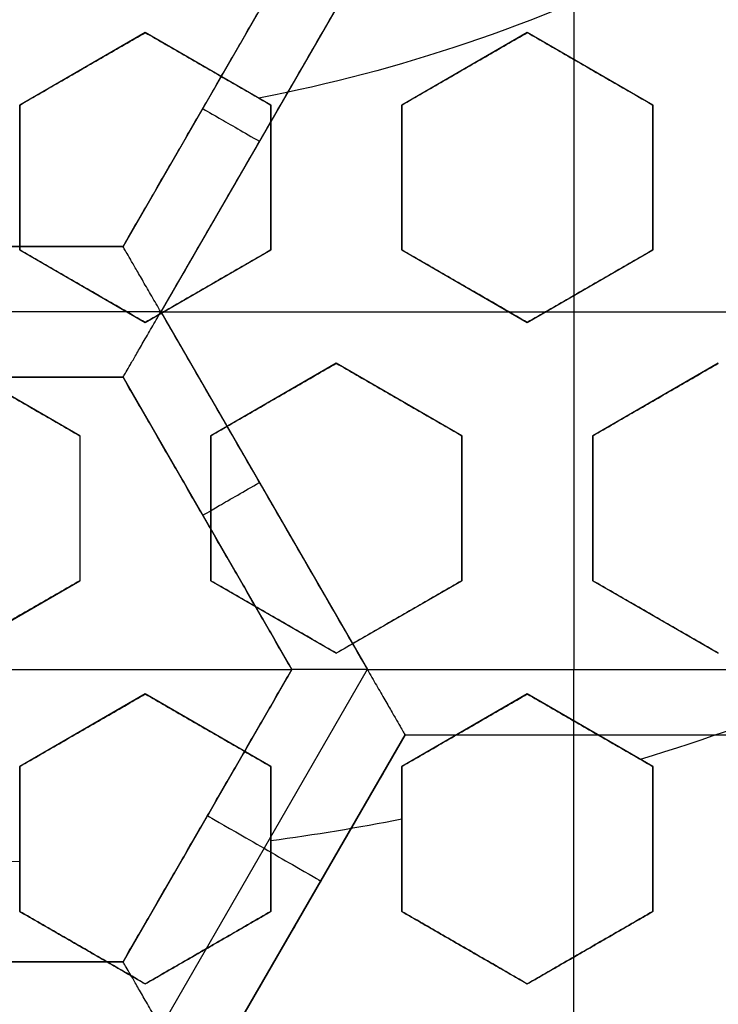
# Model space of a CAD drawing. Header units: centimetres. Extents: x -14.2 to 14.2, y -23.9 to 0.
# Tile 11 of 256: x 0.012 to 0.146, y -23.524 to -23.336. Entities that reach past the tile are written whole.
import ezdxf

# ---------------------------------------------------------------- set-up
doc = ezdxf.new("R2010")
doc.units = ezdxf.units.CM
doc.layers.add('Default', color=7, linetype='Continuous', true_color=0x000000)

msp = doc.modelspace()

# ---------------------------------------------------------------- linework, layer by layer
at = {"layer": 'Default'}
for p, q in [((0.06449999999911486, -23.32343399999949, -4.340002), (0.03225000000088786, -23.37929263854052, -4.340002)), ((0.06449999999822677, -23.32343399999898, -4.306251), (0.03224999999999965, -23.37929263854, -4.306251)), ((0.0789319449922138, -23.3234331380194, -4.352499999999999), (0.03946518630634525, -23.39179156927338, -4.352499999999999)), ((0.11840000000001, -23.32343313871, -4.3525), (0.11840000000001, -23.460151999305, -4.3525)), ((0.03649999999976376, -23.33838645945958, -3.063663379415), (0.01249999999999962, -23.35224286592, -3.063663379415)), ((0.06049999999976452, -23.35224286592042, -3.064707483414), (0.03650000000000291, -23.33838645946, -3.064707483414)), ((0.1094999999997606, -23.33838645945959, -3.069011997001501), (0.08550000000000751, -23.35224286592, -3.069011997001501)), ((0.1334999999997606, -23.35224286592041, -3.071980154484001), (0.1094999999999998, -23.33838645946, -3.071980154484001)), ((0.02449999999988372, -23.34531466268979, -3.090171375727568), (0.02449999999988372, -23.34531466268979, -3.036962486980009)), ((0.04849999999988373, -23.34531466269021, -3.091242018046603), (0.04849999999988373, -23.34531466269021, -3.038033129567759)), ((0.09749999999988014, -23.34531466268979, -3.095508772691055), (0.09749999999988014, -23.34531466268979, -3.042299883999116)), ((0.1214999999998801, -23.34531466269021, -3.098543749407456), (0.1214999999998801, -23.34531466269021, -3.04533486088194)), ((0.04837499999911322, -23.35136331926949, -4.340002), (0.04837499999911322, -23.35136331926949, -4.2725)), ((0.0125, -23.35224286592, -3.070852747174), (0.0125, -23.37995567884, -3.070852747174)), ((0.0605, -23.37995567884, -3.0728548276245), (0.0605, -23.35224286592, -3.0728548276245)), ((0.0855, -23.35224286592, -3.074904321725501), (0.0855, -23.37995567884, -3.074904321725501)), ((0.1335, -23.37995567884, -3.0806179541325), (0.1335, -23.35224286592, -3.0806179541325)), ((0.0125, -23.36609927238, -3.09745701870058), (0.0125, -23.36609927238, -3.044248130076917)), ((0.0605, -23.36609927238, -3.09945542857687), (0.0605, -23.36609927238, -3.046246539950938)), ((0.0855, -23.36609927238, -3.101501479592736), (0.0855, -23.36609927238, -3.048292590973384)), ((0.1335, -23.36609927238, -3.107206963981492), (0.1335, -23.36609927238, -3.053998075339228)), ((0.03225, -23.37929263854, -4.306251), (-0.03225, -23.37929263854, -4.306251)), ((0.01250000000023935, -23.37995567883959, -3.078722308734), (0.0365000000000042, -23.3938120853, -3.078722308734)), ((0.03650000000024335, -23.39381208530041, -3.0796802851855), (0.06050000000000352, -23.37995567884, -3.0796802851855)), ((0.08550000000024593, -23.37995567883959, -3.083407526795), (0.1095000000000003, -23.3938120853, -3.083407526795)), ((0.1095000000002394, -23.39381208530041, -3.0861530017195), (0.1335000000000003, -23.37995567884, -3.0861530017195)), ((0.02450000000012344, -23.38688388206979, -3.105255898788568), (0.02450000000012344, -23.38688388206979, -3.052047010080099)), ((0.04850000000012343, -23.38688388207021, -3.106196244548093), (0.04850000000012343, -23.38688388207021, -3.052987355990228)), ((0.09750000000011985, -23.38688388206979, -3.109964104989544), (0.09750000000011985, -23.38688388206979, -3.056755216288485)), ((0.1215000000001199, -23.38688388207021, -3.112662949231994), (0.1215000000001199, -23.38688388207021, -3.059454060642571)), ((0.03946464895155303, -23.39179063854, -4.352499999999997), (-0.03946641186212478, -23.39179063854, -4.352499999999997)), ((0.03946491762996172, -23.39179296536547, -4.352500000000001), (0.07893202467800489, -23.46015200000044, -4.352499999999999)), ((0.03946576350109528, -23.39179256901, -4.3525), (0.1973343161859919, -23.39179256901, -4.3525)), ((0.02400000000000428, -23.4154627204, -3.0863510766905), (2.382885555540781e-13, -23.40160631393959, -3.0863510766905)), ((0.07299999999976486, -23.40160631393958, -3.0881675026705), (0.04900000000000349, -23.4154627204, -3.0881675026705)), ((0.09699999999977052, -23.41546272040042, -3.089875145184), (0.07300000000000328, -23.40160631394, -3.089875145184)), ((0.1459999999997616, -23.40160631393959, -3.0951128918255), (0.1219999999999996, -23.4154627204, -3.0951128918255)), ((-0.03225041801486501, -23.40429236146, -4.306251), (0.03225, -23.40429236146, -4.306251)), ((0.03224979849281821, -23.40429201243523, -4.306251), (0.0645000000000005, -23.460151, -4.306251)), ((0.06099999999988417, -23.40853451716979, -3.114687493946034), (0.06099999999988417, -23.40853451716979, -3.061478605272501)), ((0.08499999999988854, -23.40853451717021, -3.116429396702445), (0.08499999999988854, -23.40853451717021, -3.063220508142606)), ((0.1339999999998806, -23.40853451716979, -3.121628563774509), (0.1339999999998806, -23.40853451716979, -3.068419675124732)), ((0.024, -23.4154627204, -3.0940492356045), (0.024, -23.44317553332, -3.0940492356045)), ((0.049, -23.4154627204, -3.0949214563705), (0.049, -23.44317553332, -3.0949214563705)), ((0.097, -23.44317553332, -3.0982209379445), (0.097, -23.4154627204, -3.0982209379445)), ((0.122, -23.4154627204, -3.100746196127), (0.122, -23.44317553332, -3.100746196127)), ((0.024, -23.42931912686, -3.120653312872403), (0.024, -23.42931912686, -3.067444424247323)), ((0.049, -23.42931912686, -3.121524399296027), (0.049, -23.42931912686, -3.06831551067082)), ((0.097, -23.42931912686, -3.124819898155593), (0.097, -23.42931912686, -3.071611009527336)), ((0.122, -23.42931912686, -3.127342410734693), (0.122, -23.42931912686, -3.07413352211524)), ((0.04837479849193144, -23.43222133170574, -4.340002), (0.04837479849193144, -23.43222133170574, -4.2725)), ((1.318389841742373e-16, -23.45703193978, -3.10147095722), (0.02399999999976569, -23.44317553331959, -3.10147095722)), ((0.04900000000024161, -23.44317553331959, -3.103073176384), (0.07300000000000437, -23.45703193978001, -3.103073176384)), ((0.07300000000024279, -23.45703193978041, -3.1046650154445), (0.09700000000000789, -23.44317553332, -3.1046650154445)), ((0.1220000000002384, -23.44317553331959, -3.109324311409), (0.1460000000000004, -23.45703193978, -3.109324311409)), ((0.06100000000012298, -23.4501037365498, -3.129624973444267), (0.06100000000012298, -23.4501037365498, -3.076416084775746)), ((0.08500000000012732, -23.4501037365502, -3.131192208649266), (0.08500000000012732, -23.4501037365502, -3.077983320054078)), ((0.1340000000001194, -23.4501037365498, -3.135892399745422), (0.1340000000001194, -23.4501037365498, -3.082683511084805)), ((-0.06449999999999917, -23.460151, -4.2725), (0.0644999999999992, -23.460151, -4.2725)), ((0.06449999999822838, -23.46015099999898, -4.306251), (0.0322499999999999, -23.51600963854, -4.306251)), ((0.07893086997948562, -23.46015199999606, -4.352499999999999), (0.0394660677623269, -23.52850704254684, -4.352499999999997)), ((0.07893317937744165, -23.460153, -4.352500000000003), (0.1578672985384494, -23.460153, -4.352500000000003)), ((0.03649999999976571, -23.46482616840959, -3.109542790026), (0.01250000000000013, -23.47868257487, -3.109542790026)), ((0.06049999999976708, -23.47868257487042, -3.1102827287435), (0.03650000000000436, -23.46482616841, -3.1102827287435)), ((0.1094999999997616, -23.46482616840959, -3.1133403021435), (0.08550000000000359, -23.47868257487, -3.1133403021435)), ((0.1334999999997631, -23.47868257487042, -3.1151317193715), (0.1095000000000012, -23.46482616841, -3.1151317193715)), ((0.02449999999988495, -23.47175437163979, -3.136081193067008), (0.02449999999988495, -23.47175437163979, -3.082872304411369)), ((0.04849999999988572, -23.47175437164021, -3.136834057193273), (0.04849999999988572, -23.47175437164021, -3.08362516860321)), ((0.09749999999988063, -23.4717543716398, -3.139870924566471), (0.09749999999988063, -23.4717543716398, -3.086662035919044)), ((0.1214999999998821, -23.47175437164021, -3.14206530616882), (0.1214999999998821, -23.47175437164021, -3.088856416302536)), ((0.08614717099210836, -23.47264899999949, -4.340002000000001), (0.05389717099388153, -23.52850763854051, -4.340001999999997)), ((0.05390063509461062, -23.52850963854, -4.306251), (0.0861506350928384, -23.47265099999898, -4.306251)), ((0.08615020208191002, -23.472651, -4.306251), (0.15065094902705, -23.472651, -4.306251)), ((0.118400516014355, -23.472651, -4.340002), (0.118400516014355, -23.472651, -4.2725)), ((0.118400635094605, -23.58436827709, -4.2725), (0.118400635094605, -23.472651, -4.2725)), ((0.0125, -23.47868257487, -3.1151007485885), (0.0125, -23.50639538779, -3.1151007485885)), ((0.0605, -23.50639538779, -3.115840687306), (0.0605, -23.47868257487, -3.115840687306)), ((0.0855, -23.47868257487, -3.11660413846), (0.0855, -23.50639538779, -3.11660413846)), ((0.1335, -23.50639538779, -3.118763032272), (0.1335, -23.47868257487, -3.118763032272)), ((0.04837499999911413, -23.48808031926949, -4.340002), (0.04837499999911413, -23.48808031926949, -4.2725)), ((0.0125, -23.49253898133, -3.143451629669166), (0.0125, -23.49253898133, -3.090242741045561)), ((0.0605, -23.49253898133, -3.144885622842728), (0.0605, -23.49253898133, -3.091676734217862)), ((0.0855, -23.49253898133, -3.145), (0.0855, -23.49253898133, -3.093157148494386)), ((0.1335, -23.49253898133, -3.145), (0.1335, -23.49253898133, -3.097347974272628)), ((0.0700256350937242, -23.50058031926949, -4.340002), (0.0700256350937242, -23.50058031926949, -4.2725)), ((0.01250000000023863, -23.50639538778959, -3.12014205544), (0.03650000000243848, -23.52025179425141, -3.12014205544)), ((0.03649999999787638, -23.52025179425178, -3.120837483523), (0.06050000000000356, -23.50639538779, -3.120837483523)), ((0.08550000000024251, -23.50639538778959, -3.1215558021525), (0.1095000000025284, -23.52025179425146, -3.1215558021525)), ((0.1094999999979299, -23.52025179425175, -3.123591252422), (0.1335000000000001, -23.50639538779, -3.123591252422)), ((0.02450000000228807, -23.51332359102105, -3.145), (0.02450000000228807, -23.51332359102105, -3.09797907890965)), ((0.04849999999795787, -23.51332359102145, -3.145), (0.04849999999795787, -23.51332359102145, -3.098664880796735)), ((0.0975000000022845, -23.51332359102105, -3.145), (0.0975000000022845, -23.51332359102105, -3.101436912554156)), ((0.1214999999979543, -23.51332359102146, -3.145), (0.1214999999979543, -23.51332359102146, -3.103445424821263)), ((0.03225, -23.51600963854, -4.306251), (-0.0322504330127, -23.51600963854, -4.306251))]:
    msp.add_line(p, q, dxfattribs=at)
at = {"layer": 'Default', "extrusion": (0, 0, -1)}
for centre, radius, start, end in [((0, -23.05, 3), 0.9, 90, 270), ((0, -23.05, 3.789997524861), 0.9, 90, 270), ((0, -23.05, 4.600000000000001), 0.8550000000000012, 90.00000000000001, 270), ((0, -23.05, 4.286758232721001), 0.835, 90.00000000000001, 270), ((0, -23.05, 4.295), 0.8074999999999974, 90, 270), ((0, -23.05, 4.245), 0.7574999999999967, 90, 270), ((0, -23.05, 3.05), 0.6000000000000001, 90, 270), ((0, -23.05, 4.3375), 0.82, 180, 0), ((0, -23.05, 4.3125), 0.795, 180, 0), ((0, -23.05, 4.2025), 0.7575000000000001, 180, 0), ((0, -23.05, 4.2725), 0.7275, 180, 0), ((0, -23.05, 3.125), 0.6775000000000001, 180, 0), ((0, -23.05, 3.135), 0.6774999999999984, 180, 0), ((4.440892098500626e-17, -23.05, 3.145), 0.6725, 180, 0), ((4.440892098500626e-17, -23.05, 3.1075), 0.6725, 180, 0), ((4.440892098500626e-17, -23.05, 4.2725), 0.6675, 180, 0), ((0, -23.05, 3.126519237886), 0.6125, 180, 0), ((0, -23.05, 3.145), 0.6075, 180, 0), ((0, -23.05, 3.1125), 0.6075, 180, 0), ((0, -23.05, 4.378480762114), 0.6075, 180, 0), ((0, -23.05, 4.3975), 0.6075, 180, 0), ((0, -23.05, 3.120895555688), 0.5500000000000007, 180, 0), ((0, -23.05, 3.040664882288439), 0.3065014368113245, 243.6862257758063, 259.051391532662)]:
    msp.add_arc(centre, radius, start, end, dxfattribs=at)
at = {"layer": 'Default'}
for centre, radius, start, end in [((-8.96831017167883e-45, -23.05, -4.58), 0.8349999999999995, 270, 90), ((0, -23.05, -4.4333791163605), 0.8349999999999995, 270, 89.99999999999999), ((0, -23.05, -4.207003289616), 0.775, 270, 90), ((0, -23.05, -4.192827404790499), 0.775, 270, 89.99999999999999), ((0, -23.05, -3), 0.6000000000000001, 270, 90), ((0, -23.05, -3.1), 0.6000000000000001, 270, 90), ((0, -23.05, -4.3125), 0.7825000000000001, 180, 0), ((0, -23.05, -4.287500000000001), 0.7575000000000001, 180, 0), ((0, -23.05, -4.245), 0.7574999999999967, 180, 0), ((0, -23.05, -3.1), 0.7025000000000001, 180, 0), ((0, -23.05, -3.145), 0.6775000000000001, 180, 0), ((0, -23.05, -3.12625), 0.6724999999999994, 180, 0), ((0, -23.05, -4.3675), 0.6675, 180, 0), ((0, -23.05, -4.32), 0.6675000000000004, 180, 0), ((0, -23.05, -4.3975), 0.6375000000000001, 180, 0), ((0, -23.05, -3.1075), 0.6367740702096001, 180, 0), ((4.440892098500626e-17, -23.05, -3.145), 0.6231698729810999, 180, 0), ((0, -23.05, -3.12875), 0.6074999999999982, 180, 0), ((0, -23.05, -4.387990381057), 0.6074999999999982, 180, 0), ((-5.000444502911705e-14, -23.05, -3.129291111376), 0.55000000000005, 180, 0), ((0, -23.05, -3.1125), 0.55, 180, 0), ((0, -23.05, -4.178651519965), 0.775, 270, 0), ((4.529254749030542e-11, -23.05000000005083, -3.144999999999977), 0.4469695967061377, 287.0582565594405, 297.0667820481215), ((3.611732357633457e-10, -23.05000000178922, -3.144999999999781), 0.4469695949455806, 277.7792039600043, 281.0279703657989), ((3.225125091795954e-27, -23.04999999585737, -3.144999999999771), 0.446969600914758, 268.3974511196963, 271.6025488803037)]:
    msp.add_arc(centre, radius, start, end, dxfattribs=at)
at = {"layer": 'Default', "extrusion": (-0.5000000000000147, -0.8660254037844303, 0)}
msp.add_arc((11.73007363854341, -4.340002, 20.20049021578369), 0.01249800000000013, 180, 270.002399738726, dxfattribs=at)
at = {"layer": 'Default', "extrusion": (0.5000000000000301, -0.8660254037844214, 0)}
msp.add_arc((-11.66171886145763, -4.340002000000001, 20.31528252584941), 0.01249799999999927, 180, 270.0033246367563, dxfattribs=at)
at = {"layer": 'Default', "extrusion": (1, 0, 0)}
msp.add_arc((-23.460153, -4.340002, 0.1184002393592), 0.01249800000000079, 180, 270.0045875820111, dxfattribs=at)
at = {"layer": 'Default', "extrusion": (-0.4999999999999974, -0.8660254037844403, 1.776356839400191e-14)}
msp.add_arc((11.79843213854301, -4.340002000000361, 20.31708654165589), 0.0124979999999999, 179.9999999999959, 359.999999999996, dxfattribs=at)
at = {"layer": 'Default'}
for points, degree in [([(-4.096018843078e-09, -22.15000495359, -4.579995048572), (0.0235431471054, -22.15000495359, -4.579995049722), (0.07063544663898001, -22.15184318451, -4.579973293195), (0.1409862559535, -22.16017569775, -4.579982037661), (0.2102233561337, -22.17394612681, -4.579979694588), (0.2783909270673, -22.19316196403, -4.579980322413), (0.3447773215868, -22.21765944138, -4.579980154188), (0.4089202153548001, -22.24722175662, -4.579980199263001), (0.4707621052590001, -22.28185098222, -4.579980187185), (0.5295038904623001, -22.32110534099, -4.579980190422), (0.5850604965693, -22.36488898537, -4.579980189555), (0.6370893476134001, -22.4129891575, -4.579980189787), (0.6850100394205, -22.46482907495, -4.579980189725), (0.7288631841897, -22.52044148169, -4.579980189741), (0.7681839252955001, -22.57930260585, -4.579980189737), (0.8026905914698, -22.64090902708, -4.579980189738), (0.8323654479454, -22.70527023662, -4.579980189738), (0.8568215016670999, -22.77157842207, -4.579980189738), (0.8760232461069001, -22.83963047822, -4.579980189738), (0.8898444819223, -22.90913392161, -4.579980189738), (0.8981408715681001, -22.97924562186, -4.579980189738), (0.9009294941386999, -23.04999944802, -4.579980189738), (0.8981411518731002, -23.120750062, -4.579980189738), (0.8898450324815, -23.19086321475, -4.579980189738), (0.8760234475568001, -23.26036834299, -4.579980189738), (0.8568232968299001, -23.32841603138, -4.579980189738), (0.8323660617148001, -23.39472852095, -4.579980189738), (0.8026916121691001, -23.45908876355, -4.579980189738), (0.7681862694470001, -23.52069365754, -4.579980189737), (0.7288638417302, -23.57955763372, -4.579980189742), (0.6850126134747, -23.63516781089, -4.579980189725), (0.6370916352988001, -23.68700868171, -4.579980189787), (0.5850613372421, -23.73511020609, -4.579980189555), (0.5295085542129, -23.77889124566, -4.579980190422), (0.4707636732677, -23.81814817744, -4.579980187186), (0.4089218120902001, -23.85277733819, -4.579980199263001), (0.3447812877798, -23.88233894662, -4.579980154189), (0.2783916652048, -23.90683785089, -4.579980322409), (0.2102250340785, -23.9260534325, -4.579979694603), (0.1409877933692, -23.93982409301, -4.579982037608), (0.07063561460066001, -23.94815682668, -4.579973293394), (0.02354317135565, -23.94999504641, -4.579995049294), (4.096019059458e-09, -23.94999504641, -4.579995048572)], 3), ([(-5.339996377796e-09, -22.17000645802, -4.599993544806), (0.02306651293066, -22.17000645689, -4.599993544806), (0.06904166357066, -22.17182974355, -4.600002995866), (0.1378559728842, -22.17996648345, -4.59999919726), (0.2055461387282, -22.19343352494, -4.600000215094), (0.2722006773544, -22.21222166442, -4.599999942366), (0.3371088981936, -22.23617422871, -4.600000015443), (0.3998249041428, -22.26507881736, -4.599999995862), (0.4602915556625, -22.2989380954, -4.600000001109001), (0.517726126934, -22.33731897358, -4.599999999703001), (0.5720472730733, -22.38012900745, -4.600000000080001), (0.6229187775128, -22.42715937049, -4.599999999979), (0.6697729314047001, -22.47784557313, -4.600000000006), (0.7126508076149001, -22.53222120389, -4.599999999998), (0.7510967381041, -22.58977287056, -4.600000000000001), (0.7848356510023, -22.65000854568, -4.600000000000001), (0.8138506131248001, -22.71293852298, -4.600000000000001), (0.8377625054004, -22.77777137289, -4.600000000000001), (0.8565371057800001, -22.84430942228, -4.600000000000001), (0.8700509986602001, -22.91226725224, -4.600000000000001), (0.8781627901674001, -22.98081882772, -4.600000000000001), (0.8808894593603, -23.04999872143, -4.600000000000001), (0.8781631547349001, -23.11917592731, -4.600000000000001), (0.8700516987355, -23.18772887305, -4.600000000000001), (0.8565375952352, -23.25568824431, -4.600000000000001), (0.8377644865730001, -23.32222251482, -4.600000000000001), (0.8138516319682, -23.38705922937, -4.600000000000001), (0.7848371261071, -23.44998837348, -4.600000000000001), (0.7510995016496, -23.51022269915, -4.600000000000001), (0.7126521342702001, -23.56777698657, -4.599999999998), (0.6697761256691, -23.62215059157, -4.600000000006), (0.6229218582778, -23.67283766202, -4.599999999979), (0.5720491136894, -23.71986933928, -4.600000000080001), (0.5177314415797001, -23.76267714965, -4.599999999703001), (0.4602938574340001, -23.80106061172, -4.600000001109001), (0.3998271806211, -23.83491993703, -4.599999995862), (0.3371134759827, -23.86382390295, -4.600000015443), (0.2722021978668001, -23.88777789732, -4.599999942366), (0.205548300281, -23.90656593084, -4.600000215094), (0.13785759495, -23.92003330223, -4.59999919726), (0.06904173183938, -23.92817027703, -4.600002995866), (0.02306648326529, -23.92999354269, -4.599993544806), (5.339996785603e-09, -23.92999354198, -4.599993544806)], 3), ([(0.03225, -23.37929263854, -4.340002), (0.048375, -23.35136331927, -4.340002), (0.0645, -23.323434, -4.340002)], 2), ([(0.03225, -23.37929263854, -4.2725), (0.048375, -23.35136331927, -4.2725), (0.0645, -23.323434, -4.2725)], 2), ([(0.07893262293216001, -23.32343313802, -4.3525), (0.05919903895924, -23.35761258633, -4.3525), (0.03946545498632, -23.39179203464, -4.3525)], 2), ([(0.0125, -23.35224286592, -3.092417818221), (0.01518615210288, -23.35069201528, -3.091894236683), (0.02054526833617, -23.34759792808, -3.09087692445), (0.02853691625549, -23.342983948, -3.089443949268), (0.03384907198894, -23.33991697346, -3.088549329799), (0.0365, -23.33838645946, -3.088117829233)], 3), ([(0.0125, -23.35224286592, -3.039208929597), (0.0151880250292, -23.35069093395, -3.03868498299), (0.02054964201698, -23.34759540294, -3.037667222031), (0.02854113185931, -23.34298151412, -3.036234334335), (0.03385087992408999, -23.33991592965, -3.035340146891), (0.03650000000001, -23.33838645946, -3.034908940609)], 3), ([(0.03650000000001, -23.33838645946, -3.034908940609), (0.036500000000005, -23.33838645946, -3.061513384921), (0.0365, -23.33838645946, -3.088117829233)], 2), ([(0.0365, -23.33838645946, -3.088117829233), (0.03909076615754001, -23.339882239, -3.088776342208), (0.04432271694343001, -23.34290290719, -3.090127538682), (0.0523075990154, -23.34751298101, -3.092252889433), (0.05775080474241, -23.3506556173, -3.093743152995), (0.0605, -23.35224286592, -3.094506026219)], 3), ([(0.03650000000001, -23.33838645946, -3.034908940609), (0.03909397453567, -23.33988409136, -3.03556826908), (0.04433019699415, -23.3429072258, -3.036920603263), (0.05231534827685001, -23.34751745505, -3.039046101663), (0.05775412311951, -23.35065753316, -3.040535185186), (0.06050000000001, -23.35224286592, -3.041297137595)], 3), ([(0.0855, -23.35224286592, -3.096640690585), (0.08816293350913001, -23.35070542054, -3.096366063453), (0.09349122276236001, -23.34762913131, -3.09584745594), (0.1014900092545, -23.34301102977, -3.095163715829), (0.1068290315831, -23.33992854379, -3.094771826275), (0.1095, -23.33838645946, -3.094592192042)], 3), ([(0.08550000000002, -23.35224286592, -3.043431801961), (0.08816335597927, -23.35070517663, -3.04315713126), (0.09349220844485, -23.34762856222, -3.042638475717), (0.1014909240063, -23.34301050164, -3.041954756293), (0.106829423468, -23.33992831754, -3.041562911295), (0.1095, -23.33838645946, -3.041383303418)], 3), ([(0.1095, -23.33838645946, -3.041383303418), (0.1095, -23.33838645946, -3.06798774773), (0.1095, -23.33838645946, -3.094592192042)], 2), ([(0.1095, -23.33838645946, -3.094592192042), (0.11202914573, -23.33984666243, -3.09541581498), (0.1171789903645, -23.34281992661, -3.097104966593), (0.1251597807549, -23.34742763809, -3.099759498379), (0.1306874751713, -23.35061905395, -3.101622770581), (0.1335, -23.35224286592, -3.10257700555)], 3), ([(0.1095, -23.33838645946, -3.041383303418), (0.1120321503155, -23.33984839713, -3.042207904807), (0.1171859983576, -23.34282397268, -3.04389838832), (0.1251670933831, -23.34743186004, -3.046553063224), (0.1306906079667, -23.35062086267, -3.048414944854), (0.1335, -23.35224286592, -3.049368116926)], 3), ([(0.0125, -23.35224286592, -3.092417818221), (0.0125, -23.35224286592, -3.065813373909), (0.0125, -23.35224286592, -3.039208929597)], 2), ([(0.0125, -23.37995567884, -3.102496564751), (0.0125, -23.37684710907, -3.101365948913), (0.0125, -23.37064954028, -3.099111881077), (0.0125, -23.36141115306, -3.095752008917), (0.0125, -23.35529235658, -3.093526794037), (0.0125, -23.35224286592, -3.092417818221)], 3), ([(0.0125, -23.37995567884, -3.049287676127), (0.0125, -23.37684774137, -3.048157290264), (0.0125, -23.37065101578, -3.045903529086), (0.0125, -23.361412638, -3.042543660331), (0.0125, -23.35529299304, -3.040318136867), (0.0125, -23.35224286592, -3.039208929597)], 3), ([(0.06050000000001, -23.35224286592, -3.041297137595), (0.060500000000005, -23.35224286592, -3.067901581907), (0.0605, -23.35224286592, -3.094506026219)], 2), ([(0.0605, -23.35224286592, -3.094506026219), (0.0605, -23.35523293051, -3.095573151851), (0.0605, -23.36127247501, -3.097729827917), (0.0605, -23.3705101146, -3.101032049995), (0.0605, -23.37678734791, -3.103278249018), (0.0605, -23.37995567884, -3.104412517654)], 3), ([(0.06050000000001, -23.35224286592, -3.041297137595), (0.06050000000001, -23.35523117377, -3.042363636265), (0.0605, -23.36126837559, -3.044519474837), (0.0605, -23.37050594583, -3.04782167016), (0.06050000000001, -23.37678556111, -3.050068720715), (0.06050000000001, -23.37995567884, -3.05120362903)], 3), ([(0.0855, -23.35224286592, -3.096640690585), (0.08550000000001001, -23.35224286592, -3.070036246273), (0.08550000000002, -23.35224286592, -3.043431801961)], 2), ([(0.0855, -23.37995567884, -3.10637684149), (0.0855, -23.37676382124, -3.105252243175), (0.0855, -23.37045523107, -3.103031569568), (0.0855, -23.3612188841, -3.099786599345), (0.0855, -23.3552099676, -3.097679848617), (0.0855, -23.35224286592, -3.096640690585)], 3), ([(0.08550000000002, -23.37995567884, -3.053167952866), (0.08550000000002, -23.3767658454, -3.052044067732), (0.08549999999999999, -23.37045995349, -3.049824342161), (0.08549999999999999, -23.36122348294, -3.046579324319), (0.08550000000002, -23.3552119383, -3.044471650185), (0.08550000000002, -23.35224286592, -3.043431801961)], 3), ([(0.1335, -23.35224286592, -3.049368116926), (0.1335, -23.35224286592, -3.075972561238), (0.1335, -23.35224286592, -3.10257700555)], 2), ([(0.1335, -23.35224286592, -3.10257700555), (0.1335, -23.3551850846, -3.103556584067), (0.1335, -23.3611608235, -3.105550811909), (0.1335, -23.37039476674, -3.108646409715), (0.1335, -23.37673790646, -3.110782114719), (0.1335, -23.37995567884, -3.111867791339)], 3), ([(0.1335, -23.35224286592, -3.049368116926), (0.1335, -23.3551831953, -3.050347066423), (0.1335, -23.36115641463, -3.052340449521), (0.1335, -23.37039016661, -3.055435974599), (0.1335, -23.37673593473, -3.057572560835), (0.1335, -23.37995567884, -3.058658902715)], 3), ([(0.03225, -23.37929263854, -4.2725), (0, -23.37929263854, -4.2725), (-0.03225, -23.37929263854, -4.2725)], 2), ([(-0.03225, -23.37929263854, -4.340002), (0, -23.37929263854, -4.340002), (0.03225, -23.37929263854, -4.340002)], 2), ([(0.0125, -23.37995567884, -3.049287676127), (0.0125, -23.37995567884, -3.075892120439), (0.0125, -23.37995567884, -3.102496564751)], 2), ([(0.0365, -23.3938120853, -3.108156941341), (0.03378584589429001, -23.3922450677, -3.107485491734), (0.02838934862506, -23.38912939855, -3.106170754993), (0.02039915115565, -23.38451625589, -3.10428589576), (0.0151235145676, -23.38147036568, -3.103083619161), (0.0125, -23.37995567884, -3.102496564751)], 3), ([(0.03650000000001, -23.3938120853, -3.054948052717), (0.03378360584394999, -23.39224377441, -3.054276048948), (0.02838411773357, -23.38912637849, -3.052960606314), (0.02039407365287, -23.38451332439, -3.051075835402), (0.01512133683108, -23.38146910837, -3.049874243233), (0.0125, -23.37995567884, -3.049287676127)], 3), ([(0.03225, -23.37929263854, -4.340002), (0.03225, -23.37929263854, -4.306251), (0.03225, -23.37929263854, -4.2725)], 2), ([(0.03946545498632, -23.39179203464, -4.3525), (0.03887232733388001, -23.39076470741, -4.3525), (0.03770769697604, -23.38874478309, -4.352248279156), (0.03608349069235, -23.38593267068, -4.351174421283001), (0.03469081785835, -23.38352019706, -4.349517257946), (0.03359358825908, -23.3816198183, -4.347437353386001), (0.03281529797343, -23.38027175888, -4.345087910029), (0.03235223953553, -23.37946972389, -4.34258304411), (0.03225, -23.37929263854, -4.340857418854), (0.03225, -23.37929263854, -4.340002)], 3), ([(0.0605, -23.37995567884, -3.104412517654), (0.05784075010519, -23.38149099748, -3.104787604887), (0.05251743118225, -23.3845644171, -3.105565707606), (0.04452248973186, -23.3891802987, -3.106813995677), (0.03917636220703, -23.39226688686, -3.107700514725), (0.0365, -23.3938120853, -3.108156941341)], 3), ([(0.06050000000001, -23.37995567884, -3.05120362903), (0.05783968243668, -23.3814916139, -3.051578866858), (0.05251494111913, -23.38456585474, -3.052357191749), (0.04451990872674, -23.38918178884, -3.053605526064), (0.03917525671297, -23.39226752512, -3.054491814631), (0.03650000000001, -23.3938120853, -3.054948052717)], 3), ([(0.06050000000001, -23.37995567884, -3.05120362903), (0.060500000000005, -23.37995567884, -3.077808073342), (0.0605, -23.37995567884, -3.104412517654)], 2), ([(0.08550000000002, -23.37995567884, -3.053167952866), (0.08550000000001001, -23.37995567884, -3.079772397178), (0.0855, -23.37995567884, -3.10637684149)], 2), ([(0.1095, -23.3938120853, -3.113647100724), (0.1067339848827, -23.39221512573, -3.112787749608), (0.1012682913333, -23.38905950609, -3.111103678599), (0.09328153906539, -23.38444835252, -3.108684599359), (0.08807308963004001, -23.38144125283, -3.107135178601), (0.0855, -23.37995567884, -3.10637684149)], 3), ([(0.1095, -23.3938120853, -3.0604382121), (0.1067313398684, -23.39221359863, -3.059578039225), (0.1012621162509, -23.3890559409, -3.057892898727), (0.09327557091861, -23.3844449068, -3.055473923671), (0.08807053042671, -23.38143977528, -3.053925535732), (0.08550000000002, -23.37995567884, -3.053167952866)], 3), ([(0.1335, -23.37995567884, -3.111867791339), (0.1308296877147, -23.38149738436, -3.112023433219), (0.1254915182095, -23.38457937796, -3.112363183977), (0.1174920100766, -23.38919789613, -3.11295693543), (0.1121632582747, -23.39227445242, -3.113408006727), (0.1095, -23.3938120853, -3.113647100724)], 3), ([(0.1335, -23.37995567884, -3.058658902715), (0.1308294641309, -23.38149751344, -3.058814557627), (0.1254909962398, -23.38457967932, -3.059154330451), (0.1174914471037, -23.38919822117, -3.059748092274), (0.1121630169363, -23.39227459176, -3.06019913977), (0.1095, -23.3938120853, -3.0604382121)], 3), ([(0.1335, -23.37995567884, -3.058658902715), (0.1335, -23.37995567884, -3.085263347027), (0.1335, -23.37995567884, -3.111867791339)], 2), ([(0.03225, -23.40429143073, -4.340002), (0.03225, -23.40429143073, -4.340857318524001), (0.03234906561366, -23.40411030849, -4.342582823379), (0.03281339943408, -23.40330987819, -4.34508791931), (0.03359144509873, -23.40196128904, -4.347437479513), (0.03468868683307, -23.40006088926, -4.349517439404), (0.03608210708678, -23.3976480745, -4.351174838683), (0.03770461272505, -23.39483509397, -4.352248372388), (0.03887300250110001, -23.39281819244, -4.3525), (0.03946545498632, -23.39179203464, -4.3525)], 3), ([(0.03946545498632, -23.39179203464, -4.3525), (0.05919902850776, -23.42597201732, -4.3525), (0.07893260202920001, -23.460152, -4.3525)], 2), ([(0.03650000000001, -23.3938120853, -3.054948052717), (0.036500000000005, -23.3938120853, -3.081552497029), (0.0365, -23.3938120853, -3.108156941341)], 2), ([(0.1095, -23.3938120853, -3.0604382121), (0.1095, -23.3938120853, -3.087042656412), (0.1095, -23.3938120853, -3.113647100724)], 2), ([(0, -23.40160631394, -3.110290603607), (0.00263206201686, -23.40312593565, -3.110843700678), (0.007919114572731, -23.40617841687, -3.111976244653), (0.0159110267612, -23.41079254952, -3.1137514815), (0.02129514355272, -23.4139010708, -3.114988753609), (0.024, -23.4154627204, -3.115620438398)], 3), ([(0, -23.40160631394, -3.057081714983), (0.002633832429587, -23.4031269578, -3.057635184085), (0.007923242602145, -23.40618080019, -3.058768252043), (0.01591527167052, -23.41079500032, -3.060543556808), (0.02129696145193, -23.41390212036, -3.061780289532), (0.02400000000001, -23.4154627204, -3.062411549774)], 3), ([(0.049, -23.4154627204, -3.116524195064), (0.0516719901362, -23.41392004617, -3.11609692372), (0.05701231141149, -23.41083681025, -3.115267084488), (0.06500847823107, -23.40622022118, -3.114098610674), (0.07033692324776, -23.40314384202, -3.113370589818), (0.073, -23.40160631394, -3.113019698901)], 3), ([(0.04900000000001, -23.4154627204, -3.06331530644), (0.05167284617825, -23.41391955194, -3.062887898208), (0.05701430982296, -23.41083565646, -3.062057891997), (0.06501040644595, -23.40621910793, -3.060889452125), (0.07033774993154, -23.40314336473, -3.060161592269), (0.07300000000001, -23.40160631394, -3.059810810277)], 3), ([(0.07300000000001, -23.40160631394, -3.059810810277), (0.073000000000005, -23.40160631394, -3.086415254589), (0.073, -23.40160631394, -3.113019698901)], 2), ([(0.073, -23.40160631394, -3.113019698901), (0.0755875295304, -23.40310022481, -3.11374353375), (0.08081523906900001, -23.40611844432, -3.115221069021), (0.08880398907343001, -23.41073075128, -3.117524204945), (0.09424928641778, -23.41387459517, -3.119123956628), (0.097, -23.4154627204, -3.119939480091)], 3), ([(0.07300000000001, -23.40160631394, -3.059810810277), (0.07558980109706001, -23.4031015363, -3.060535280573), (0.08082053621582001, -23.40612150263, -3.062013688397), (0.08880945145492, -23.41073390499, -3.064316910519), (0.09425162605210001, -23.41387594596, -3.065915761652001), (0.09700000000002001, -23.4154627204, -3.066730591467)], 3), ([(0.122, -23.4154627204, -3.122549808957), (0.1246631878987, -23.41392512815, -3.12232589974), (0.1299918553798, -23.41084862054, -3.121903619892), (0.1379916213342, -23.40622995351, -3.121348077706), (0.1433297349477, -23.40314799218, -3.121030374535), (0.146, -23.40160631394, -3.120884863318)], 3), ([(0.122, -23.4154627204, -3.069340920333), (0.1246633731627, -23.41392502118, -3.06911699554), (0.1299922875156, -23.41084837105, -3.068694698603), (0.137992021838, -23.40622972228, -3.068139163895), (0.1433299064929, -23.40314789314, -3.067821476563), (0.146, -23.40160631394, -3.067675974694)], 3), ([(0.03225, -23.40429143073, -4.340002), (-4.180148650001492e-07, -23.40429118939, -4.340002), (-0.03225083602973, -23.40429094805, -4.340002)], 2), ([(-0.03225, -23.40429236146, -4.2725), (0, -23.40429236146, -4.2725), (0.03225, -23.40429236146, -4.2725)], 2), ([(0.0645, -23.460151, -4.340002), (0.048375, -23.432221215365, -4.340002), (0.03225, -23.40429143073, -4.340002)], 2), ([(0.03225, -23.40429236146, -4.2725), (0.03225, -23.404291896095, -4.306251), (0.03225, -23.40429143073, -4.340002)], 2), ([(0.03225, -23.40429236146, -4.2725), (0.048375, -23.43222168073, -4.2725), (0.0645, -23.460151, -4.2725)], 2), ([(0.02400000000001, -23.4154627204, -3.062411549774), (0.024000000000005, -23.4154627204, -3.089015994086), (0.024, -23.4154627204, -3.115620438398)], 2), ([(0.024, -23.4154627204, -3.115620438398), (0.024, -23.41850625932, -3.116725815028), (0.024, -23.42461711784, -3.118945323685), (0.024, -23.43385536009, -3.12230105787), (0.024, -23.44006094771, -3.124555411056), (0.024, -23.44317553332, -3.125686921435)], 3), ([(0.02400000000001, -23.4154627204, -3.062411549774), (0.02400000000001, -23.41850561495, -3.063516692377), (0.024, -23.42461561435, -3.065735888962), (0.024, -23.43385385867, -3.069091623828), (0.02400000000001, -23.44006030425, -3.07134628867), (0.02400000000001, -23.44317553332, -3.072478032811)], 3), ([(0.04900000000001, -23.4154627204, -3.06331530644), (0.049000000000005, -23.4154627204, -3.089919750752), (0.049, -23.4154627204, -3.116524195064)], 2), ([(0.049, -23.44317553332, -3.126527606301), (0.049, -23.44003598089, -3.125393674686), (0.049, -23.43379710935, -3.123140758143), (0.049, -23.42455907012, -3.119806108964), (0.049, -23.41848138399, -3.117613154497), (0.049, -23.4154627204, -3.116524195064)], 3), ([(0.04900000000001, -23.44317553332, -3.073318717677), (0.04900000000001, -23.44003702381, -3.072185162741), (0.04899999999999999, -23.43379954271, -3.069932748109), (0.04899999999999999, -23.42456148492, -3.066598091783), (0.04900000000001, -23.41848241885, -3.064404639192), (0.04900000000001, -23.4154627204, -3.06331530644)], 3), ([(0.09700000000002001, -23.4154627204, -3.066730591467), (0.09700000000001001, -23.4154627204, -3.093335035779), (0.097, -23.4154627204, -3.119939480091)], 2), ([(0.097, -23.4154627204, -3.119939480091), (0.097, -23.41844899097, -3.120990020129), (0.097, -23.42448347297, -3.123114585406), (0.097, -23.43372028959, -3.126371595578), (0.097, -23.44000305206, -3.128590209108), (0.097, -23.44317553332, -3.129711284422)], 3), ([(0.09700000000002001, -23.4154627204, -3.066730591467), (0.09700000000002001, -23.41844757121, -3.06778063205), (0.097, -23.42448015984, -3.069904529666), (0.097, -23.43371690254, -3.073161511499), (0.09700000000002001, -23.44000160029, -3.075380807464), (0.09700000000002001, -23.44317553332, -3.076502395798)], 3), ([(0.122, -23.4154627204, -3.069340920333), (0.122, -23.4154627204, -3.095945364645), (0.122, -23.4154627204, -3.122549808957)], 2), ([(0.122, -23.44317553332, -3.132151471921), (0.122, -23.43998854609, -3.131043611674), (0.122, -23.4336864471, -3.128855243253), (0.122, -23.42445057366, -3.125655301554), (0.122, -23.41843489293, -3.123575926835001), (0.122, -23.4154627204, -3.122549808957)], 3), ([(0.122, -23.44317553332, -3.078942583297), (0.122, -23.43999005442, -3.077835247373), (0.122, -23.43368996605, -3.075647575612), (0.122, -23.42445399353, -3.072447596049), (0.122, -23.41843635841, -3.070367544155), (0.122, -23.4154627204, -3.069340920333)], 3), ([(0.024, -23.44317553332, -3.125686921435), (0.02135387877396, -23.44470327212, -3.126183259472), (0.01604805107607, -23.44776659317, -3.12719921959), (0.008053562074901, -23.45238221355, -3.128790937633), (0.002689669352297, -23.45547905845, -3.129898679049), (0, -23.45703193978, -3.130463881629)], 3), ([(0.02400000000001, -23.44317553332, -3.072478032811), (0.02135268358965, -23.44470396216, -3.072974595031), (0.01604526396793, -23.44776820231, -3.073990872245), (0.008050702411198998, -23.45238386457, -3.07558263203), (0.00268844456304, -23.45547976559, -3.0766900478), (0, -23.45703193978, -3.077254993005)], 3), ([(0.02400000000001, -23.44317553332, -3.072478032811), (0.024000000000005, -23.44317553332, -3.099082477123), (0.024, -23.44317553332, -3.125686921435)], 2), ([(0.049, -23.44317553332, -3.126527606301), (0.049000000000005, -23.44317553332, -3.099923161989), (0.04900000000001, -23.44317553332, -3.073318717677)], 2), ([(0.073, -23.45703193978, -3.132827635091), (0.07027754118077, -23.45546012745, -3.132089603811), (0.06486991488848, -23.45233803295, -3.130638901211), (0.05687789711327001, -23.44772383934, -3.128540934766), (0.05161438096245, -23.44468494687, -3.127190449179), (0.049, -23.44317553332, -3.126527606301)], 3), ([(0.07300000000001, -23.45703193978, -3.079618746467), (0.07027575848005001, -23.4554590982, -3.078880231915), (0.06486575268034, -23.4523356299, -3.077428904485), (0.05687384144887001, -23.4477214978, -3.075330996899), (0.05161264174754, -23.44468394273, -3.0739811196), (0.04900000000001, -23.44317553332, -3.073318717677)], 3), ([(0.097, -23.44317553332, -3.129711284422), (0.0943343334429, -23.44471455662, -3.130022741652), (0.08900240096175, -23.44779294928, -3.13066930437), (0.0810048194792, -23.4524103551, -3.131708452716), (0.07566876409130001, -23.45549112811, -3.132447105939), (0.073, -23.45703193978, -3.132827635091)], 3), ([(0.09700000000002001, -23.44317553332, -3.076502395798), (0.09433381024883, -23.44471485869, -3.076813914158), (0.08900118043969, -23.44779365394, -3.077460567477), (0.08100355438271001, -23.4524110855, -3.078499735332), (0.07566822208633, -23.45549144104, -3.079238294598), (0.07300000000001, -23.45703193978, -3.079618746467)], 3), ([(0.09700000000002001, -23.44317553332, -3.076502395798), (0.09700000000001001, -23.44317553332, -3.10310684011), (0.097, -23.44317553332, -3.129711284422)], 2), ([(0.122, -23.44317553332, -3.132151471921), (0.122, -23.44317553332, -3.105547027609), (0.122, -23.44317553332, -3.078942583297)], 2), ([(0.146, -23.45703193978, -3.139706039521), (0.1432413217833, -23.45543921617, -3.138821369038), (0.1377853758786, -23.45228922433, -3.137082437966), (0.1297951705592, -23.44767607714, -3.134567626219), (0.124578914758, -23.44466447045, -3.132947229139), (0.122, -23.44317553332, -3.132151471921)], 3), ([(0.146, -23.45703193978, -3.086497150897), (0.1432394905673, -23.45543815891, -3.085611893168), (0.1377811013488, -23.45228675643, -3.083872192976), (0.1297910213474, -23.44767368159, -3.081357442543), (0.1245771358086, -23.44466344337, -3.079737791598), (0.122, -23.44317553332, -3.078942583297)], 3), ([(0.07300000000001, -23.45703193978, -3.079618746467), (0.073000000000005, -23.45703193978, -3.106223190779), (0.073, -23.45703193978, -3.132827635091)], 2), ([(0.03225, -23.51600963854, -4.340002), (0.048375, -23.48808031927, -4.340002), (0.0645, -23.460151, -4.340002)], 2), ([(0.0645, -23.460151, -4.2725), (0.048375, -23.48808031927, -4.2725), (0.03225, -23.51600963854, -4.2725)], 2), ([(0.07893260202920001, -23.460152, -4.3525), (0.07774634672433, -23.460152, -4.3525), (0.07541460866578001, -23.4601505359, -4.352248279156), (0.0721671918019, -23.46015112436, -4.351174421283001), (0.06938157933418, -23.46015096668, -4.349517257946), (0.06718719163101, -23.46015100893, -4.347437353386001), (0.06563059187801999, -23.4601509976, -4.345087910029), (0.06470448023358, -23.46015100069, -4.34258304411), (0.0645, -23.460151, -4.340857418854), (0.0645, -23.460151, -4.340002)], 3), ([(0.0645, -23.460151, -4.340002), (0.0645, -23.460151, -4.306251), (0.0645, -23.460151, -4.2725)], 2), ([(0.07893260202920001, -23.460152, -4.3525), (0.1184002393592, -23.460151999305, -4.3524999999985), (0.1578678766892, -23.46015199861, -4.352499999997)], 2), ([(0.07893260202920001, -23.460152, -4.3525), (0.07952500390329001, -23.46117807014, -4.3525), (0.08068730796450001, -23.46319855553, -4.352248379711), (0.08231222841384, -23.46601007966, -4.351174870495), (0.08370508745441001, -23.46842329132, -4.349517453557), (0.08480225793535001, -23.47032373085, -4.347437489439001), (0.08558119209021, -23.47167183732, -4.345087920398), (0.08604206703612, -23.47247419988, -4.342582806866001), (0.08614976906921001, -23.4726505, -4.340857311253), (0.08614976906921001, -23.4726505, -4.340002)], 3), ([(0.0125, -23.47868257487, -3.138410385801), (0.01518330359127, -23.47713336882, -3.137875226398), (0.02053871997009, -23.47404141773, -3.136826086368), (0.02853423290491, -23.46942520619, -3.135317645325), (0.03384796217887, -23.46635732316, -3.134354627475), (0.0365, -23.46482616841, -3.133884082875)], 3), ([(0.0125, -23.47868257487, -3.085201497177), (0.01518430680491, -23.47713278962, -3.084666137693), (0.02054106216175, -23.47404006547, -3.083616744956), (0.02853651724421, -23.46942388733, -3.082108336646), (0.03384894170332, -23.46635675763, -3.081145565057), (0.03650000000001, -23.46482616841, -3.080675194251)], 3), ([(0.0365, -23.46482616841, -3.133884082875), (0.03912248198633, -23.46634025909, -3.134516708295), (0.04439680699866, -23.46938539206, -3.135805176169), (0.05238994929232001, -23.47400023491, -3.137805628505), (0.05778613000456, -23.4771157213, -3.139187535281), (0.0605, -23.47868257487, -3.139890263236)], 3), ([(0.0365, -23.46482616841, -3.133884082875), (0.036500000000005, -23.46482616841, -3.107279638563), (0.03650000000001, -23.46482616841, -3.080675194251)], 2), ([(0.03650000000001, -23.46482616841, -3.080675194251), (0.03912397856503, -23.46634112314, -3.081308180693), (0.04440029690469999, -23.46938740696, -3.082597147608), (0.052393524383, -23.47400229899, -3.084597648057), (0.05778766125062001, -23.47711660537, -3.085979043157), (0.06050000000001, -23.47868257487, -3.086681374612)], 3), ([(0.0855, -23.47868257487, -3.141417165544), (0.08816707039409, -23.47714274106, -3.141057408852), (0.09350088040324, -23.47406326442, -3.14035919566), (0.1014990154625, -23.46944553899, -3.139377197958), (0.1068328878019, -23.46636602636, -3.138766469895), (0.1095, -23.46482616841, -3.138472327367)], 3), ([(0.08550000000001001, -23.47868257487, -3.08820827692), (0.08816750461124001, -23.47714249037, -3.087848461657), (0.09350189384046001, -23.47406267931, -3.087150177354), (0.1014999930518, -23.46944497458, -3.086168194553), (0.106833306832, -23.46636578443, -3.085557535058), (0.1095, -23.46482616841, -3.085263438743)], 3), ([(0.1095, -23.46482616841, -3.138472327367), (0.1118395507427, -23.46617690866, -3.139165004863), (0.1165600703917, -23.46890230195, -3.140571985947), (0.1237590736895, -23.47305864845, -3.14274581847), (0.1286491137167, -23.47588191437, -3.144241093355), (0.1311158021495, -23.4773060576, -3.145)], 3), ([(0.1095, -23.46482616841, -3.138472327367), (0.1095, -23.46482616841, -3.111867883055), (0.1095, -23.46482616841, -3.085263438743)], 2), ([(0.1095, -23.46482616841, -3.085263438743), (0.1120914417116, -23.46632233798, -3.086030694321), (0.1173244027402, -23.46934358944, -3.087591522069), (0.1253159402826, -23.47395750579, -3.090009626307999), (0.1307544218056, -23.47709741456, -3.091678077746), (0.1335, -23.47868257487, -3.092526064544)], 3), ([(0.08614976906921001, -23.4726505, -4.340002), (0.07002476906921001, -23.50057981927, -4.340002), (0.05389976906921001, -23.52850913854, -4.340002)], 2), ([(0.08615063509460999, -23.472651, -4.2725), (0.07002563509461, -23.50058031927, -4.2725), (0.05390063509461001, -23.52850963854, -4.2725)], 2), ([(0.08614976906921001, -23.4726505, -4.340002), (0.118400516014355, -23.47265056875, -4.340002), (0.1506512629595, -23.4726506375, -4.340002)], 2), ([(0.08614976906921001, -23.4726505, -4.340002), (0.08615020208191, -23.47265075, -4.306251), (0.08615063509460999, -23.472651, -4.2725)], 2), ([(0.08615063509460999, -23.472651, -4.2725), (0.118400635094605, -23.472651, -4.2725), (0.1506506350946, -23.472651, -4.2725)], 2), ([(0.1335, -23.47868257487, -3.145), (0.13230790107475, -23.477994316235, -3.145), (0.1311158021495, -23.4773060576, -3.145)], 2), ([(0.0125, -23.47868257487, -3.138410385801), (0.0125, -23.47868257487, -3.111805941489), (0.0125, -23.47868257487, -3.085201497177)], 2), ([(0.0125, -23.50639538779, -3.09528411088), (0.0125, -23.50329889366, -3.094157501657), (0.0125, -23.49711742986, -3.091908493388), (0.0125, -23.48787945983, -3.088547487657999), (0.0125, -23.48174432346, -3.086315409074), (0.0125, -23.47868257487, -3.085201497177)], 3), ([(0.0125, -23.49679477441, -3.145), (0.0125, -23.49477482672, -3.144265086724), (0.0125, -23.49073991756, -3.142797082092), (0.0125, -23.48470241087, -3.140600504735), (0.0125, -23.48068751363, -3.139139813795), (0.0125, -23.47868257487, -3.138410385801)], 3), ([(0.0605, -23.47868257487, -3.139890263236), (0.0605, -23.48024274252, -3.140452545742), (0.0605, -23.48337286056, -3.141580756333), (0.0605, -23.48809742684, -3.143284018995), (0.0605, -23.49126665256, -3.144426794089), (0.0605, -23.49285615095, -3.145)], 3), ([(0.0605, -23.47868257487, -3.139890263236), (0.060500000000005, -23.47868257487, -3.113285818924), (0.06050000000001, -23.47868257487, -3.086681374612)], 2), ([(0.06050000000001, -23.47868257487, -3.086681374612), (0.06050000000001, -23.48170592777, -3.087770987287), (0.0605, -23.48778986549, -3.089964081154), (0.0605, -23.49702772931, -3.093295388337), (0.06050000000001, -23.50326044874, -3.095543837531), (0.06050000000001, -23.50639538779, -3.096674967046)], 3), ([(0.0855, -23.47868257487, -3.141417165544), (0.08550000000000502, -23.47868257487, -3.114812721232), (0.08550000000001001, -23.47868257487, -3.08820827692)], 2), ([(0.08550000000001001, -23.50639538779, -3.098111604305), (0.08550000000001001, -23.50324664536, -3.096985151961), (0.0855, -23.4969955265, -3.094749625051), (0.0855, -23.4877580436, -3.091448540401), (0.08550000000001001, -23.48169229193, -3.089282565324), (0.08550000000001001, -23.47868257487, -3.08820827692)], 3), ([(0.08550000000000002, -23.48871581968, -3.145), (0.08550000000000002, -23.48759159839, -3.144598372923), (0.08550000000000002, -23.48534943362, -3.143797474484), (0.0855, -23.48200502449, -3.142603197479), (0.0855, -23.47978796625, -3.141811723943), (0.0855, -23.47868257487, -3.141417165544)], 3), ([(0.1335, -23.50639538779, -3.145), (0.1335, -23.49253898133, -3.145), (0.1335, -23.47868257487, -3.145)], 2), ([(0.1335, -23.47868257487, -3.092526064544), (0.1335, -23.47868257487, -3.118763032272), (0.1335, -23.47868257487, -3.145)], 2), ([(0.1335, -23.47868257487, -3.092526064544), (0.1335, -23.48166972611, -3.093564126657), (0.1335, -23.48770538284, -3.095663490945), (0.1335, -23.49694175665, -3.098881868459), (0.1335, -23.50322359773, -3.101074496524), (0.1335, -23.50639538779, -3.102182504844)], 3), ([(0.08550000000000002, -23.48871581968, -3.145), (0.08550000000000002, -23.497555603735, -3.145), (0.0855, -23.50639538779, -3.145)], 2), ([(0.0605, -23.50639538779, -3.145), (0.0605, -23.49962576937, -3.145), (0.0605, -23.49285615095, -3.145)], 2), ([(0.0125, -23.49679477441, -3.145), (0.0125, -23.5015950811, -3.145), (0.0125, -23.50639538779, -3.145)], 2), ([(0.0125, -23.50639538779, -3.145), (0.0125, -23.50639538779, -3.12014205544), (0.0125, -23.50639538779, -3.09528411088)], 2), ([(0.03650000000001, -23.52025179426, -3.10077993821), (0.03380111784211, -23.51869359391, -3.100138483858), (0.02842491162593, -23.51558963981, -3.098875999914), (0.02042996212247, -23.51097375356, -3.09704499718), (0.01513668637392, -23.50791767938, -3.095864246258), (0.0125, -23.50639538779, -3.09528411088)], 3), ([(0.0125, -23.50639538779, -3.145), (0.0245, -23.51332359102, -3.145), (0.0365, -23.52025179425, -3.145)], 2), ([(0.06050000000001, -23.50639538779, -3.096674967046), (0.05784172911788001, -23.5079301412, -3.097101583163), (0.05251966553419, -23.51100283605, -3.097974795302), (0.04452280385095, -23.51561982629, -3.099343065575), (0.03917647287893, -23.51870653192, -3.100294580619), (0.03650000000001, -23.52025179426, -3.10077993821)], 3), ([(0.0365, -23.52025179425, -3.145), (0.0485, -23.51332359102, -3.145), (0.0605, -23.50639538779, -3.145)], 2), ([(0.06050000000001, -23.50639538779, -3.096674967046), (0.060500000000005, -23.50639538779, -3.120837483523), (0.0605, -23.50639538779, -3.145)], 2), ([(0.0855, -23.50639538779, -3.145), (0.08550000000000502, -23.50639538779, -3.1215558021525), (0.08550000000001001, -23.50639538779, -3.098111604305)], 2), ([(0.1095, -23.52025179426, -3.104844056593), (0.1067735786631, -23.51867769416, -3.104061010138), (0.1013606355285, -23.51555252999, -3.102518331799), (0.09336715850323, -23.51093749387, -3.100276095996), (0.08810976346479, -23.50790213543, -3.098825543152), (0.08550000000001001, -23.50639538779, -3.098111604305)], 3), ([(0.0855, -23.50639538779, -3.145), (0.0975, -23.51332359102, -3.145), (0.1095, -23.52025179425, -3.145)], 2), ([(0.1335, -23.50639538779, -3.102182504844), (0.1308318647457, -23.5079358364, -3.102447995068), (0.125496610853, -23.51101614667, -3.102999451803), (0.1174977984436, -23.51563426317, -3.103886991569), (0.1121657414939, -23.51871272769, -3.104518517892), (0.1095, -23.52025179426, -3.104844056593)], 3), ([(0.1095, -23.52025179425, -3.145), (0.1215, -23.51332359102, -3.145), (0.1335, -23.50639538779, -3.145)], 2), ([(0.1335, -23.50639538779, -3.145), (0.1335, -23.50639538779, -3.123591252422), (0.1335, -23.50639538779, -3.102182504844)], 2), ([(-0.0322508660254, -23.51601013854, -4.340002), (-4.330126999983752e-07, -23.51600988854, -4.340002), (0.03225, -23.51600963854, -4.340002)], 2), ([(0.03225, -23.51600963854, -4.2725), (0, -23.51600963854, -4.2725), (-0.03225, -23.51600963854, -4.2725)], 2), ([(0.03946679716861, -23.52850830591, -4.352499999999), (0.03887366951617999, -23.52748097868, -4.352499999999), (0.03770707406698, -23.5254621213, -4.352248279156), (0.03608365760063, -23.52264958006, -4.351174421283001), (0.0346907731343, -23.52023722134, -4.349517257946), (0.03359360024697, -23.51833681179, -4.347437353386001), (0.03281529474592, -23.51698876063, -4.345087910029), (0.03235224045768, -23.51618672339, -4.34258304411), (0.03225, -23.51600963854, -4.340857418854), (0.03225, -23.51600963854, -4.340002)], 3), ([(0.03225, -23.51600963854, -4.340002), (0.03225, -23.51600963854, -4.306251), (0.03225, -23.51600963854, -4.2725)], 2), ([(0.0365, -23.52025179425, -3.145), (0.036500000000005, -23.520251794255, -3.122889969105), (0.03650000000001, -23.52025179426, -3.10077993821)], 2), ([(0.1095, -23.52025179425, -3.145), (0.1095, -23.520251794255, -3.1249220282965), (0.1095, -23.52025179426, -3.104844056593)], 2)]:
    msp.add_open_spline(points, degree=degree, dxfattribs=at)

doc.saveas('drawing.dxf')
